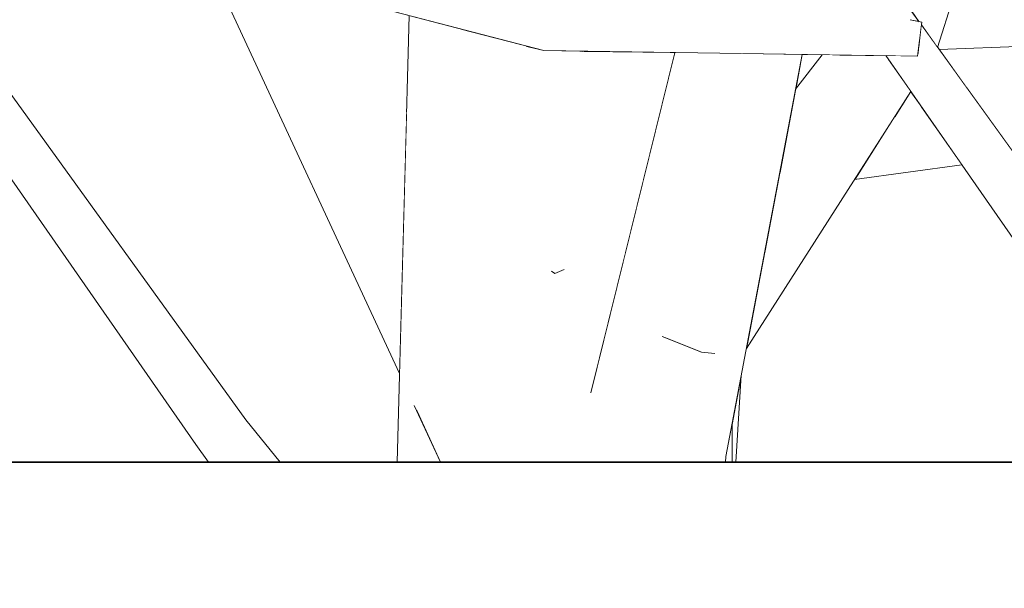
# Model space of a CAD drawing. Extents: x -289599 to -184549, y 66678 to 295474.
# Tile 6 of 256: x -282667 to -282553, y 71499 to 71565. Entities that reach past the tile are written whole.
import ezdxf

# ---------------------------------------------------------------- set-up
doc = ezdxf.new("R2010")
doc.units = 0
doc.header["$MEASUREMENT"] = 0
doc.linetypes.add('Wipeout_Contour', pattern=[1000, 0, -1000])
doc.layers.add('arch drzewa', color=8, linetype='Continuous')
doc.layers.add('Model stropy', color=8, linetype='Continuous')
doc.layers.add('arch drzewa_Nr_Pióra__4', color=8, linetype='Continuous', lineweight=9)
doc.layers.add('Model stropy_Nr_Pióra__26', color=8, linetype='Continuous', lineweight=35)

msp = doc.modelspace()

# ---------------------------------------------------------------- wipeouts: each hides what was drawn before it
at = {"color": 254, "linetype": 'Wipeout_Contour', "lineweight": 0, "ltscale": 1355164.549768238}
msp.add_wipeout([(-282554.11, 71591.31), (-282560.9, 71561.68), (-282560.87, 71561.64), (-282551.79, 71590.33)], dxfattribs=at).dxf.layer = 'arch drzewa'
at = {"color": 254, "linetype": 'Wipeout_Contour', "lineweight": 0, "ltscale": 1355288.538954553}
msp.add_wipeout([(-282591.88, 71560.35), (-282597.93, 71547.64), (-282597.17, 71537.6), (-282591.43, 71560.9)], dxfattribs=at).dxf.layer = 'arch drzewa'
at = {"color": 254, "linetype": 'Wipeout_Contour', "lineweight": 0, "ltscale": 1016428.045873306}
msp.add_wipeout([(-282586.72, 71528.72), (-282588.3, 71526.26), (-282586.8, 71526.1)], dxfattribs=at).dxf.layer = 'arch drzewa'
at = {"color": 254, "linetype": 'Wipeout_Contour', "lineweight": 0, "ltscale": 2034065.912257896}
msp.add_wipeout([(-283179.89, 71263.5), (-282829.89, 71263.5), (-282829.89, 71363.5), (-282479.89, 71363.5), (-282479.89, 71513.5), (-283179.89, 71513.5)], dxfattribs=at).dxf.layer = 'Model stropy'

# ---------------------------------------------------------------- next in the draw order: wipeouts: each hides what was drawn before it
at = {"color": 254, "linetype": 'Wipeout_Contour', "lineweight": 0, "ltscale": 2371554.199905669}
msp.add_wipeout([(-282564.04, 71566.02), (-282563.04, 71564.64), (-282562.71, 71564.58), (-282562.75, 71564.24), (-282560.9, 71561.68), (-282554.11, 71591.31), (-282555.4, 71591.86)], dxfattribs=at).dxf.layer = 'arch drzewa'
at = {"color": 254, "linetype": 'Wipeout_Contour', "lineweight": 0, "ltscale": 1355285.790948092}
msp.add_wipeout([(-282591.39, 71561.04), (-282591.95, 71561.05), (-282591.88, 71560.35), (-282591.43, 71560.9)], dxfattribs=at).dxf.layer = 'arch drzewa'
at = {"color": 254, "linetype": 'Wipeout_Contour', "lineweight": 0, "ltscale": 1016429.005622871}
msp.add_wipeout([(-282588.3, 71526.26), (-282586.72, 71528.72), (-282587.27, 71528.6)], dxfattribs=at).dxf.layer = 'arch drzewa'
at = {"color": 254, "linetype": 'Wipeout_Contour', "lineweight": 0, "ltscale": 1355429.106702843}
msp.add_wipeout([(-282641.22, 71518.41), (-282640.79, 71514.42), (-282639.82, 71513.5), (-282637.2, 71513.5)], dxfattribs=at).dxf.layer = 'arch drzewa'
at = {"color": 254, "linetype": 'Wipeout_Contour', "lineweight": 0, "ltscale": 1355248.656202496}
msp.add_wipeout([(-282591.03, 71514.71), (-282595.63, 71517.52), (-282595.32, 71513.5), (-282590.99, 71513.5)], dxfattribs=at).dxf.layer = 'arch drzewa'
at = {"color": 254, "linetype": 'Wipeout_Contour', "lineweight": 0, "ltscale": 1355216.921610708}
msp.add_wipeout([(-282585.51, 71513.5), (-282584.73, 71513.5), (-282584.72, 71517.98), (-282585.45, 71514.13)], dxfattribs=at).dxf.layer = 'arch drzewa'

# ---------------------------------------------------------------- next in the draw order: wipeouts: each hides what was drawn before it
at = {"color": 254, "linetype": 'Wipeout_Contour', "lineweight": 0, "ltscale": 1694012.431394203}
msp.add_wipeout([(-282578.1, 71581.54), (-282565.09, 71564.59), (-282564.01, 71564.82), (-282563.04, 71564.64), (-282577.29, 71584.39)], dxfattribs=at).dxf.layer = 'arch drzewa'
at = {"color": 254, "linetype": 'Wipeout_Contour', "lineweight": 0, "ltscale": 1016664.12925}
msp.add_wipeout([(-282674.3, 71564.24), (-282674.59, 71561.92), (-282641.22, 71518.41)], dxfattribs=at).dxf.layer = 'arch drzewa'
at = {"color": 254, "linetype": 'Wipeout_Contour', "lineweight": 0, "ltscale": 3388234.541119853}
msp.add_wipeout([(-282605.71, 71535.95), (-282605.84, 71513.5), (-282595.32, 71513.5), (-282595.63, 71517.52), (-282601.09, 71521.66), (-282597.17, 71537.6), (-282597.93, 71547.64), (-282604.37, 71535.8), (-282605.33, 71535.38), (-282605.7, 71535.65)], dxfattribs=at).dxf.layer = 'arch drzewa'
at = {"color": 254, "linetype": 'Wipeout_Contour', "lineweight": 0, "ltscale": 1016434.743462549}
msp.add_wipeout([(-282592.69, 71528.01), (-282588.3, 71526.26), (-282587.27, 71528.6)], dxfattribs=at).dxf.layer = 'arch drzewa'
at = {"color": 254, "linetype": 'Wipeout_Contour', "lineweight": 0, "ltscale": 1016573.060293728}
msp.add_wipeout([(-282640.79, 71514.42), (-282639.96, 71513.5), (-282639.82, 71513.5)], dxfattribs=at).dxf.layer = 'arch drzewa'
at = {"color": 254, "linetype": 'Wipeout_Contour', "lineweight": 0, "ltscale": 1355228.416502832}
msp.add_wipeout([(-282591.03, 71514.71), (-282590.99, 71513.5), (-282585.51, 71513.5), (-282585.45, 71514.13)], dxfattribs=at).dxf.layer = 'arch drzewa'

# ---------------------------------------------------------------- next in the draw order: linework, layer by layer
at = {"layer": 'arch drzewa_Nr_Pióra__4', "linetype": 'Continuous'}
for p, q in [((-282588.3, 71526.26), (-282592.87, 71528.08)), ((-282586.73, 71526.09), (-282588.3, 71526.26))]:
    msp.add_line(p, q, dxfattribs=at)

# ---------------------------------------------------------------- next in the draw order: wipeouts: each hides what was drawn before it
at = {"color": 254, "linetype": 'Wipeout_Contour', "lineweight": 0, "ltscale": 1694169.126110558}
msp.add_wipeout([(-282608.68, 71561.81), (-282616, 71563.72), (-282613.34, 71513.5), (-282605.84, 71513.5), (-282605.71, 71535.95)], dxfattribs=at).dxf.layer = 'arch drzewa'
at = {"color": 254, "linetype": 'Wipeout_Contour', "lineweight": 0, "ltscale": 1016426.460236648}
msp.add_wipeout([(-282585.7, 71560.96), (-282585.45, 71514.13), (-282576.59, 71560.83)], dxfattribs=at).dxf.layer = 'arch drzewa'
at = {"color": 254, "linetype": 'Wipeout_Contour', "lineweight": 0, "ltscale": 1355442.246901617}
msp.add_wipeout([(-282647.02, 71515.54), (-282644.63, 71513.5), (-282639.96, 71513.5), (-282640.79, 71514.42)], dxfattribs=at).dxf.layer = 'arch drzewa'

# ---------------------------------------------------------------- next in the draw order: linework, layer by layer
at = {"layer": 'arch drzewa_Nr_Pióra__4', "linetype": 'Continuous'}
msp.add_line((-282585.51, 71513.5), (-282585.45, 71514.13), dxfattribs=at)

# ---------------------------------------------------------------- next in the draw order: wipeouts: each hides what was drawn before it
at = {"color": 254, "linetype": 'Wipeout_Contour', "lineweight": 0, "ltscale": 2371880.288491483}
msp.add_wipeout([(-282623.63, 71513.5), (-282618.59, 71513.5), (-282621.42, 71519.6), (-282614.6, 71513.5), (-282613.34, 71513.5), (-282616, 71563.72), (-282622.23, 71565.35)], dxfattribs=at).dxf.layer = 'arch drzewa'
at = {"color": 254, "linetype": 'Wipeout_Contour', "lineweight": 0, "ltscale": 2032956.134626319}
msp.add_wipeout([(-282602.41, 71561.21), (-282605.33, 71535.38), (-282604.37, 71535.8), (-282597.93, 71547.64), (-282591.88, 71560.35), (-282591.95, 71561.05)], dxfattribs=at).dxf.layer = 'arch drzewa'
at = {"color": 254, "linetype": 'Wipeout_Contour', "lineweight": 0, "ltscale": 1355200.101915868}
msp.add_wipeout([(-282582.99, 71527.07), (-282583.07, 71526.68), (-282563.99, 71556.53), (-282566.4, 71559.99)], dxfattribs=at).dxf.layer = 'arch drzewa'
at = {"color": 254, "linetype": 'Wipeout_Contour', "lineweight": 0, "ltscale": 1355215.636418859}
msp.add_wipeout([(-282584.72, 71517.98), (-282584.73, 71513.5), (-282584.28, 71513.5), (-282583.66, 71523.57)], dxfattribs=at).dxf.layer = 'arch drzewa'
at = {"color": 254, "linetype": 'Wipeout_Contour', "lineweight": 0, "ltscale": 1016589.251320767}
msp.add_wipeout([(-282647.02, 71515.54), (-282645.55, 71513.5), (-282644.63, 71513.5)], dxfattribs=at).dxf.layer = 'arch drzewa'

# ---------------------------------------------------------------- next in the draw order: linework, layer by layer
at = {"layer": 'arch drzewa_Nr_Pióra__4', "linetype": 'Continuous'}
for p, q in [((-282584.28, 71513.5), (-282583.66, 71523.57)), ((-282584.73, 71513.5), (-282584.72, 71517.98))]:
    msp.add_line(p, q, dxfattribs=at)

# ---------------------------------------------------------------- next in the draw order: wipeouts: each hides what was drawn before it
at = {"color": 254, "linetype": 'Wipeout_Contour', "lineweight": 0, "ltscale": 1016568.715548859}
msp.add_wipeout([(-282635.8, 71568.89), (-282622.54, 71554.09), (-282622.23, 71565.35)], dxfattribs=at).dxf.layer = 'arch drzewa'
at = {"color": 254, "linetype": 'Wipeout_Contour', "lineweight": 0, "ltscale": 1355522.492580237}
msp.add_wipeout([(-282674.59, 71561.92), (-282674.71, 71561.02), (-282640.79, 71514.42), (-282641.22, 71518.41)], dxfattribs=at).dxf.layer = 'arch drzewa'
at = {"color": 254, "linetype": 'Wipeout_Contour', "lineweight": 0, "ltscale": 1016494.541319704}
msp.add_wipeout([(-282604.51, 71561.24), (-282605.33, 71535.38), (-282602.41, 71561.21)], dxfattribs=at).dxf.layer = 'arch drzewa'
at = {"color": 254, "linetype": 'Wipeout_Contour', "lineweight": 0, "ltscale": 1355204.290582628}
msp.add_wipeout([(-282582.99, 71527.07), (-282566.4, 71559.99), (-282566.54, 71560.19), (-282580.98, 71537.67)], dxfattribs=at).dxf.layer = 'arch drzewa'
at = {"color": 254, "linetype": 'Wipeout_Contour', "lineweight": 0, "ltscale": 1016509.695563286}
msp.add_wipeout([(-282621.42, 71519.6), (-282618.59, 71513.5), (-282614.6, 71513.5)], dxfattribs=at).dxf.layer = 'arch drzewa'

# ---------------------------------------------------------------- next in the draw order: linework, layer by layer
at = {"layer": 'arch drzewa_Nr_Pióra__4', "linetype": 'Continuous'}
msp.add_line((-282618.59, 71513.5), (-282621.64, 71520.06), dxfattribs=at)
at = {"layer": 'Model stropy_Nr_Pióra__26', "linetype": 'Continuous'}
msp.add_line((-283179.89, 71513.5), (-282479.89, 71513.5), dxfattribs=at)

# ---------------------------------------------------------------- next in the draw order: wipeouts: each hides what was drawn before it
at = {"color": 254, "linetype": 'Wipeout_Contour', "lineweight": 0, "ltscale": 1355566.018770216}
msp.add_wipeout([(-282674.76, 71560.63), (-282676.65, 71560.66), (-282640.79, 71514.42), (-282674.71, 71561.02)], dxfattribs=at).dxf.layer = 'arch drzewa'
at = {"color": 254, "linetype": 'Wipeout_Contour', "lineweight": 0, "ltscale": 2032996.004360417}
msp.add_wipeout([(-282608.68, 71561.81), (-282605.71, 71535.95), (-282605.7, 71535.65), (-282605.33, 71535.38), (-282604.51, 71561.24), (-282606.61, 71561.27)], dxfattribs=at).dxf.layer = 'arch drzewa'
at = {"color": 254, "linetype": 'Wipeout_Contour', "lineweight": 0, "ltscale": 1694009.337175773}
msp.add_wipeout([(-282580.98, 71537.67), (-282566.54, 71560.19), (-282566.88, 71560.69), (-282573.07, 71560.78), (-282579.26, 71546.75)], dxfattribs=at).dxf.layer = 'arch drzewa'

# ---------------------------------------------------------------- next in the draw order: linework, layer by layer
at = {"layer": 'arch drzewa_Nr_Pióra__4', "linetype": 'Continuous'}
for p, q in [((-282604.22, 71535.87), (-282605.33, 71535.38)), ((-282605.33, 71535.38), (-282605.71, 71535.66))]:
    msp.add_line(p, q, dxfattribs=at)

# ---------------------------------------------------------------- next in the draw order: wipeouts: each hides what was drawn before it
at = {"color": 254, "linetype": 'Wipeout_Contour', "lineweight": 0, "ltscale": 1355532.591477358}
msp.add_wipeout([(-282676.65, 71560.66), (-282678.43, 71560.69), (-282647.02, 71515.54), (-282640.79, 71514.42)], dxfattribs=at).dxf.layer = 'arch drzewa'
at = {"color": 254, "linetype": 'Wipeout_Contour', "lineweight": 0, "ltscale": 1355220.619568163}
msp.add_wipeout([(-282579.26, 71546.75), (-282573.07, 71560.78), (-282574.28, 71560.79), (-282577.35, 71556.79)], dxfattribs=at).dxf.layer = 'arch drzewa'
at = {"color": 254, "linetype": 'Wipeout_Contour', "lineweight": 0, "ltscale": 1355169.732464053}
msp.add_wipeout([(-282565.95, 71553.47), (-282570.53, 71546.3), (-282558.06, 71548), (-282562.79, 71554.8)], dxfattribs=at).dxf.layer = 'arch drzewa'

# ---------------------------------------------------------------- next in the draw order: linework, layer by layer
at = {"layer": 'arch drzewa_Nr_Pióra__4', "linetype": 'Continuous'}
for p, q in [((-282637.2, 71513.5), (-282641.22, 71518.41)), ((-282645.55, 71513.5), (-282647.02, 71515.54))]:
    msp.add_line(p, q, dxfattribs=at)

# ---------------------------------------------------------------- next in the draw order: wipeouts: each hides what was drawn before it
at = {"color": 254, "linetype": 'Wipeout_Contour', "lineweight": 0, "ltscale": 3049818.525090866}
msp.add_wipeout([(-282652.04, 71585.53), (-282623.35, 71523.76), (-282622.54, 71554.09), (-282635.8, 71568.89), (-282642.09, 71570.53), (-282643.08, 71571.42), (-282641.81, 71573.07), (-282638.9, 71572.36), (-282649.89, 71584.62)], dxfattribs=at).dxf.layer = 'arch drzewa'
at = {"color": 254, "linetype": 'Wipeout_Contour', "lineweight": 0, "ltscale": 1355116.451005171}
msp.add_wipeout([(-282545.81, 71561.97), (-282557.54, 71557.02), (-282551.66, 71548.87), (-282543.67, 71549.97)], dxfattribs=at).dxf.layer = 'arch drzewa'
at = {"color": 254, "linetype": 'Wipeout_Contour', "lineweight": 0, "ltscale": 1355223.90047264}
msp.add_wipeout([(-282577.35, 71556.79), (-282574.28, 71560.79), (-282576.12, 71560.82), (-282576.59, 71560.8)], dxfattribs=at).dxf.layer = 'arch drzewa'
at = {"color": 254, "linetype": 'Wipeout_Contour', "lineweight": 0, "ltscale": 1016380.146928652}
msp.add_wipeout([(-282563.99, 71556.53), (-282565.95, 71553.47), (-282562.79, 71554.8)], dxfattribs=at).dxf.layer = 'arch drzewa'

# ---------------------------------------------------------------- next in the draw order: linework, layer by layer
at = {"layer": 'arch drzewa_Nr_Pióra__4', "linetype": 'Continuous'}
msp.add_line((-282647.02, 71515.54), (-282678.43, 71560.69), dxfattribs=at)

# ---------------------------------------------------------------- next in the draw order: wipeouts: each hides what was drawn before it
at = {"color": 254, "linetype": 'Wipeout_Contour', "lineweight": 0, "ltscale": 1016355.601958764}
msp.add_wipeout([(-282560.7, 71561.4), (-282557.54, 71557.02), (-282545.81, 71561.97)], dxfattribs=at).dxf.layer = 'arch drzewa'

# ---------------------------------------------------------------- next in the draw order: wipeouts: each hides what was drawn before it
at = {"color": 254, "linetype": 'Wipeout_Contour', "lineweight": 0, "ltscale": 1016338.719903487}
msp.add_wipeout([(-282563.05, 71561.92), (-282529.67, 71518.41), (-282562.75, 71564.24)], dxfattribs=at).dxf.layer = 'arch drzewa'

# ---------------------------------------------------------------- next in the draw order: wipeouts: each hides what was drawn before it
at = {"color": 254, "linetype": 'Wipeout_Contour', "lineweight": 0, "ltscale": 1693997.081872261}
msp.add_wipeout([(-282578.1, 71581.54), (-282563.26, 71561.16), (-282565.11, 71564.4), (-282565.21, 71564.54), (-282565.09, 71564.59)], dxfattribs=at).dxf.layer = 'arch drzewa'

# ---------------------------------------------------------------- next in the draw order: wipeouts: each hides what was drawn before it
at = {"color": 254, "linetype": 'Wipeout_Contour', "lineweight": 0, "ltscale": 1355088.611032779}
msp.add_wipeout([(-282563.05, 71561.92), (-282563.16, 71561.02), (-282529.24, 71514.42), (-282529.67, 71518.41)], dxfattribs=at).dxf.layer = 'arch drzewa'

# ---------------------------------------------------------------- next in the draw order: linework, layer by layer
at = {"layer": 'arch drzewa_Nr_Pióra__4', "linetype": 'Continuous'}
msp.add_line((-282560.87, 71561.64), (-282551.79, 71590.33), dxfattribs=at)

# ---------------------------------------------------------------- next in the draw order: wipeouts: each hides what was drawn before it
at = {"color": 254, "linetype": 'Wipeout_Contour', "lineweight": 0, "ltscale": 2032819.487677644}
msp.add_wipeout([(-282582.21, 71582.72), (-282568.39, 71564.9), (-282566.38, 71564.52), (-282566.22, 71564.32), (-282563.26, 71561.16), (-282578.1, 71581.54)], dxfattribs=at).dxf.layer = 'arch drzewa'

# ---------------------------------------------------------------- next in the draw order: wipeouts: each hides what was drawn before it
at = {"color": 254, "linetype": 'Wipeout_Contour', "lineweight": 0, "ltscale": 1355277.499576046}
msp.add_wipeout([(-282608.47, 71564.88), (-282605.77, 71563.9), (-282570.02, 71565.19), (-282570.08, 71565.27)], dxfattribs=at).dxf.layer = 'arch drzewa'
at = {"color": 254, "linetype": 'Wipeout_Contour', "lineweight": 0, "ltscale": 1355181.863437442}
msp.add_wipeout([(-282565.09, 71564.59), (-282565.21, 71564.54), (-282562.71, 71564.58), (-282564.01, 71564.82)], dxfattribs=at).dxf.layer = 'arch drzewa'
at = {"color": 254, "linetype": 'Wipeout_Contour', "lineweight": 0, "ltscale": 1355132.139724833}
msp.add_wipeout([(-282565.1, 71560.66), (-282529.24, 71514.42), (-282563.16, 71561.02), (-282563.21, 71560.63)], dxfattribs=at).dxf.layer = 'arch drzewa'

# ---------------------------------------------------------------- next in the draw order: linework, layer by layer
at = {"layer": 'arch drzewa_Nr_Pióra__4', "linetype": 'Continuous'}
msp.add_line((-282560.7, 71561.4), (-282545.81, 71561.97), dxfattribs=at)

# ---------------------------------------------------------------- next in the draw order: wipeouts: each hides what was drawn before it
at = {"color": 254, "linetype": 'Wipeout_Contour', "lineweight": 0, "ltscale": 1694037.245089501}
msp.add_wipeout([(-282605.77, 71563.9), (-282566.38, 71564.52), (-282568.39, 71564.9), (-282569.97, 71565.13), (-282570.02, 71565.19)], dxfattribs=at).dxf.layer = 'arch drzewa'
at = {"color": 254, "linetype": 'Wipeout_Contour', "lineweight": 0, "ltscale": 1016386.648429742}
msp.add_wipeout([(-282562.71, 71564.58), (-282565.21, 71564.54), (-282565.11, 71564.4)], dxfattribs=at).dxf.layer = 'arch drzewa'
at = {"color": 254, "linetype": 'Wipeout_Contour', "lineweight": 0, "ltscale": 1355098.709386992}
msp.add_wipeout([(-282566.88, 71560.69), (-282535.47, 71515.54), (-282529.24, 71514.42), (-282565.1, 71560.66)], dxfattribs=at).dxf.layer = 'arch drzewa'

# ---------------------------------------------------------------- next in the draw order: linework, layer by layer
at = {"layer": 'arch drzewa_Nr_Pióra__4', "linetype": 'Continuous'}
for p, q in [((-282583.07, 71526.68), (-282563.99, 71556.53)), ((-282570.53, 71546.3), (-282558.06, 71548))]:
    msp.add_line(p, q, dxfattribs=at)

# ---------------------------------------------------------------- next in the draw order: wipeouts: each hides what was drawn before it
at = {"color": 254, "linetype": 'Wipeout_Contour', "lineweight": 0, "ltscale": 1355267.156775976}
msp.add_wipeout([(-282605.77, 71563.9), (-282606.61, 71561.27), (-282566.22, 71564.32), (-282566.38, 71564.52)], dxfattribs=at).dxf.layer = 'arch drzewa'

# ---------------------------------------------------------------- next in the draw order: wipeouts: each hides what was drawn before it
at = {"color": 254, "linetype": 'Wipeout_Contour', "lineweight": 0, "ltscale": 2032813.338092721}
msp.add_wipeout([(-282566.22, 71564.32), (-282606.61, 71561.27), (-282563.21, 71560.63), (-282562.71, 71564.58), (-282565.11, 71564.4), (-282563.26, 71561.16)], dxfattribs=at).dxf.layer = 'arch drzewa'

# ---------------------------------------------------------------- next in the draw order: linework, layer by layer
at = {"layer": 'arch drzewa_Nr_Pióra__4', "linetype": 'Continuous'}
for p, q in [((-282563.04, 71564.64), (-282577.29, 71584.39)), ((-282564.05, 71564.83), (-282562.71, 71564.58)), ((-282562.71, 71564.58), (-282563.21, 71560.63)), ((-282529.67, 71518.41), (-282562.75, 71564.24)), ((-282601.12, 71521.54), (-282591.39, 71561.04)), ((-282585.45, 71514.13), (-282576.59, 71560.83)), ((-282577.35, 71556.79), (-282574.28, 71560.79)), ((-282576.59, 71560.8), (-282576.12, 71560.82)), ((-282535.47, 71515.54), (-282566.88, 71560.69))]:
    msp.add_line(p, q, dxfattribs=at)

# ---------------------------------------------------------------- next in the draw order: wipeouts: each hides what was drawn before it
at = {"color": 254, "linetype": 'Wipeout_Contour', "lineweight": 0, "ltscale": 1016546.657556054}
msp.add_wipeout([(-282640.83, 71572.18), (-282605.77, 71563.9), (-282608.47, 71564.88)], dxfattribs=at).dxf.layer = 'arch drzewa'

# ---------------------------------------------------------------- next in the draw order: wipeouts: each hides what was drawn before it
at = {"color": 254, "linetype": 'Wipeout_Contour', "lineweight": 0, "ltscale": 1016579.969575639}
msp.add_wipeout([(-282605.77, 71563.9), (-282640.83, 71572.18), (-282642.09, 71570.53)], dxfattribs=at).dxf.layer = 'arch drzewa'

# ---------------------------------------------------------------- next in the draw order: wipeouts: each hides what was drawn before it
at = {"color": 254, "linetype": 'Wipeout_Contour', "lineweight": 0, "ltscale": 1016544.942100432}
msp.add_wipeout([(-282642.09, 71570.53), (-282606.61, 71561.27), (-282605.77, 71563.9)], dxfattribs=at).dxf.layer = 'arch drzewa'

# ---------------------------------------------------------------- next in the draw order: linework, layer by layer
at = {"layer": 'arch drzewa_Nr_Pióra__4', "linetype": 'Continuous'}
for p, q in [((-282623.35, 71523.76), (-282652.04, 71585.53)), ((-282606.61, 71561.27), (-282642.09, 71570.53)), ((-282623.63, 71513.5), (-282622.23, 71565.35)), ((-282641.22, 71518.41), (-282674.3, 71564.24)), ((-282563.21, 71560.63), (-282606.61, 71561.27))]:
    msp.add_line(p, q, dxfattribs=at)

doc.saveas('drawing.dxf')
